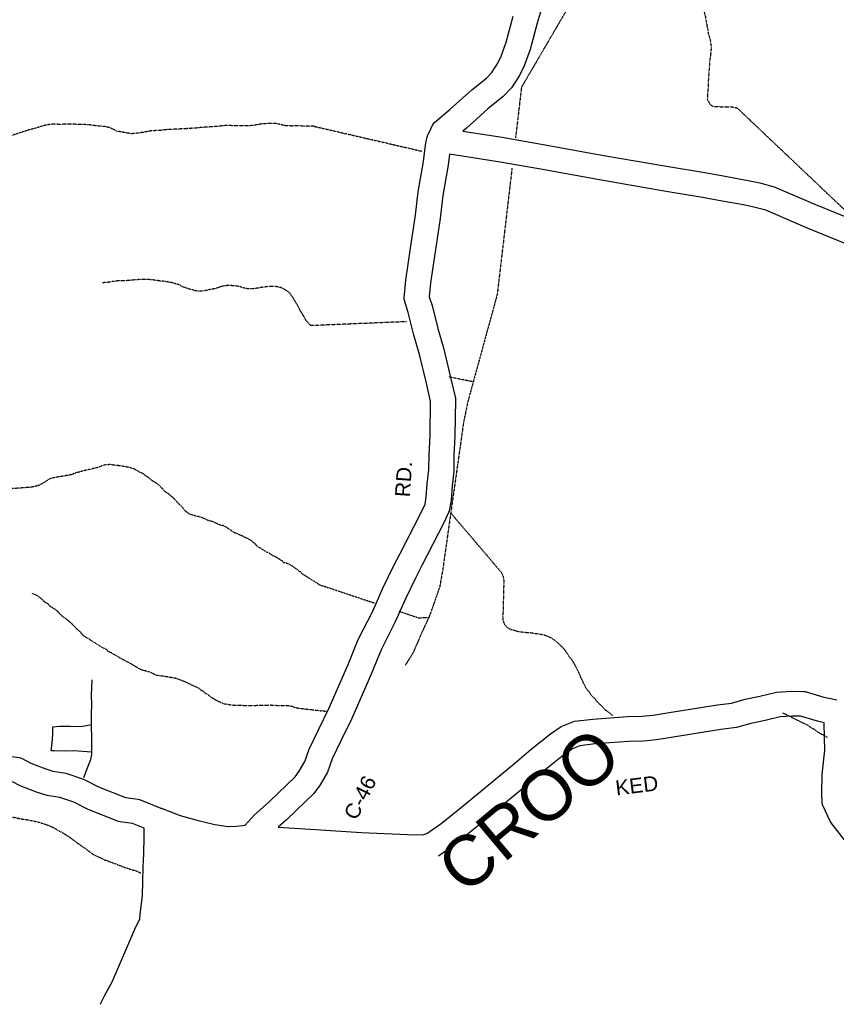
# Model space of a CAD drawing. Header units: feet. Extents: x -1605449 to -1594075, y -1717250 to -1708479.
# Tile 6 of 97: x -1602812 to -1602266, y -1715145 to -1714486. Entities that reach past the tile are written whole.
import ezdxf
from ezdxf.enums import TextEntityAlignment as Align

# ---------------------------------------------------------------- set-up
doc = ezdxf.new("R2010")
doc.units = ezdxf.units.FT
doc.header["$MEASUREMENT"] = 0
doc.linetypes.add('stream', pattern=[1.4, 0.7, -0.1, 0.1, -0.1, 0.1, -0.1, 0.1, -0.1])
for name, color, linetype in [('COUNTY-RD', 7, 'Continuous'), ('CR-TEXT', 7, 'Continuous'), ('STREET-RURAL', 14, 'Continuous'), ('TWP-RD', 6, 'Continuous'), ('WATERWAY', 14, 'stream')]:
    doc.layers.add(name, color=color, linetype=linetype)
doc.styles.add('ARIAL', font='arial.ttf')

msp = doc.modelspace()

# ---------------------------------------------------------------- linework, layer by layer
at = {"layer": 'COUNTY-RD'}
for points in [[(-1602460.25, -1714470.61), (-1602465.59, -1714488.64), (-1602470.41, -1714506.27), (-1602474.21, -1714517.29), (-1602477.41, -1714523.72), (-1602482.68, -1714532.07), (-1602488.27, -1714537.82), (-1602498.57, -1714546), (-1602512.85, -1714558.84), (-1602515.32, -1714560.91), (-1602515.32, -1714560.91)], [(-1602780.83, -1714990.25), (-1602768.99, -1714994.23), (-1602758.94, -1714999.3), (-1602740.8, -1715006.5), (-1602732.48, -1715007.63), (-1602731.49, -1715007.89), (-1602717.34, -1715013.53), (-1602716.73, -1715013.7), (-1602716.4, -1715013.89), (-1602704.29, -1715018.45), (-1602692.4, -1715021.9), (-1602681.2, -1715024.54), (-1602672.2, -1715025.95), (-1602666.99, -1715025.63), (-1602662.64, -1715025.29), (-1602660.91, -1715025.05), (-1602654.82, -1715018.21), (-1602644.62, -1715009.25), (-1602627.5, -1714992.71), (-1602624.73, -1714988.96), (-1602621.05, -1714982.48), (-1602618.1, -1714974.21), (-1602611.69, -1714960.88), (-1602604.6, -1714946.54), (-1602591.93, -1714917.55), (-1602585.22, -1714900.83), (-1602575.55, -1714881.83), (-1602568.78, -1714866.6), (-1602561.68, -1714851.88), (-1602557.24, -1714843.38), (-1602543, -1714815.4), (-1602540.6, -1714810.28), (-1602539.78, -1714805.74), (-1602539.1, -1714796.65), (-1602538.09, -1714787.34), (-1602537.9, -1714777.21), (-1602537.25, -1714764.34), (-1602536.92, -1714741.73), (-1602539.72, -1714729.4), (-1602544.27, -1714710.17), (-1602548.11, -1714697.41), (-1602551.99, -1714682.12), (-1602554.44, -1714674.21), (-1602554.61, -1714672.58), (-1602553.5, -1714660.5), (-1602550.41, -1714639.14), (-1602547.05, -1714617.09), (-1602545.09, -1714601.44), (-1602541.69, -1714581.16), (-1602540.31, -1714570.23), (-1602539.3, -1714565.58), (-1602539.29, -1714565.48), (-1602539.26, -1714565.33), (-1602539.24, -1714565.05), (-1602539.05, -1714564.46), (-1602538.93, -1714563.91), (-1602538.89, -1714563.82), (-1602538.88, -1714563.78), (-1602538.75, -1714563.52), (-1602538.63, -1714563.12), (-1602538.34, -1714562.65), (-1602538.13, -1714562.21), (-1602538.11, -1714562.18), (-1602535.35, -1714556.47), (-1602534.27, -1714555.07), (-1602523.79, -1714546.26), (-1602509.34, -1714533.26), (-1602499.47, -1714525.44), (-1602495.84, -1714521.7), (-1602491.95, -1714515.54), (-1602489.62, -1714510.84), (-1602486.35, -1714501.36), (-1602481.62, -1714484.07)], [(-1602524.29, -1714576.36), (-1602524.29, -1714576.36), (-1602524.29, -1714576.36), (-1602525.2, -1714583.58), (-1602528.59, -1714603.86), (-1602530.54, -1714619.38), (-1602533.93, -1714641.58), (-1602536.94, -1714662.45), (-1602537.79, -1714671.64), (-1602535.94, -1714677.59), (-1602532.04, -1714692.96), (-1602528.17, -1714705.85), (-1602523.49, -1714725.64), (-1602520.34, -1714739.49), (-1602520.24, -1714740.48), (-1602520.59, -1714764.88), (-1602521.24, -1714777.78), (-1602521.44, -1714788.4), (-1602522.5, -1714798.18), (-1602523.23, -1714807.85), (-1602524.49, -1714814.84), (-1602524.82, -1714815.88), (-1602528.03, -1714822.72), (-1602542.43, -1714851.01), (-1602546.78, -1714859.36), (-1602553.65, -1714873.6), (-1602560.5, -1714889), (-1602570.03, -1714907.73), (-1602576.56, -1714923.99), (-1602589.49, -1714953.57), (-1602596.71, -1714968.19), (-1602602.7, -1714980.64), (-1602605.84, -1714989.45), (-1602610.74, -1714998.06), (-1602614.92, -1715003.73), (-1602633.32, -1715021.51), (-1602638.75, -1715026.27), (-1602613.87, -1715027.78), (-1602582.99, -1715029.85), (-1602547.23, -1715031.49), (-1602541.42, -1715031.13), (-1602539.35, -1715030.62), (-1602529.76, -1715023.83), (-1602516.3, -1715012.98), (-1602504.94, -1715003.48), (-1602480.66, -1714983.41), (-1602469.71, -1714974.18), (-1602456.81, -1714963.87), (-1602449.5, -1714958.91), (-1602441.67, -1714955.77), (-1602440.59, -1714955.5), (-1602428.35, -1714954.08), (-1602405.3, -1714952.39), (-1602395.7, -1714952.09), (-1602388.08, -1714951.36), (-1602377.31, -1714949.57), (-1602345.16, -1714944.58), (-1602335.8, -1714943.34), (-1602326.59, -1714940.77), (-1602316.81, -1714938.77), (-1602305.55, -1714935.97), (-1602295.64, -1714935.45), (-1602287.63, -1714935.52), (-1602286.52, -1714935.68), (-1602273.92, -1714939.29), (-1602270.3, -1714940.14), (-1602265.24, -1714941.06)], [(-1602915.75, -1714950.5), (-1602904.08, -1714955.56), (-1602895.27, -1714958.85), (-1602877.3, -1714964.48), (-1602856.11, -1714970.73), (-1602843.1, -1714973.4), (-1602832.14, -1714975.55), (-1602820.42, -1714978.72), (-1602812.06, -1714979.65), (-1602810.5, -1714980.15), (-1602804.26, -1714983.59), (-1602794.91, -1714987.1), (-1602789.37, -1714988.95), (-1602780.83, -1714990.25)], [(-1602236.51, -1715065.14), (-1602269.01, -1715023.51), (-1602269.5, -1715022.73), (-1602274.7, -1715011.76), (-1602275.1, -1715010.16), (-1602275.39, -1715003.84), (-1602275.04, -1714990.99), (-1602273.28, -1714974.78), (-1602273.69, -1714957.39), (-1602273.66, -1714956.47), (-1602273.7, -1714956.47), (-1602278.12, -1714955.42), (-1602289.48, -1714952.17), (-1602295.28, -1714952.12), (-1602303.07, -1714952.52), (-1602313.13, -1714955.03), (-1602322.68, -1714956.99), (-1602332.45, -1714959.71), (-1602342.78, -1714961.08), (-1602374.67, -1714966.03), (-1602385.91, -1714967.9), (-1602394.64, -1714968.73), (-1602404.43, -1714969.04), (-1602426.79, -1714970.68), (-1602437.02, -1714971.86), (-1602441.63, -1714973.71), (-1602446.91, -1714977.29), (-1602459.13, -1714987.07), (-1602469.98, -1714996.21), (-1602494.29, -1715016.3), (-1602505.73, -1715025.86), (-1602519.7, -1715037.13), (-1602531.65, -1715045.59), (-1602531.65, -1715045.59), (-1602531.65, -1715045.59)], [(-1602757.77, -1715144.75), (-1602757.51, -1715144.39), (-1602754.92, -1715139.12), (-1602749.58, -1715129.25), (-1602734.72, -1715094.6), (-1602731.4, -1715087.55), (-1602730.97, -1715084.57), (-1602729.61, -1715072.19), (-1602729.09, -1715053.05), (-1602728.66, -1715044.04), (-1602728.41, -1715032.85), (-1602728.37, -1715027.07), (-1602736.24, -1715023.94), (-1602744.54, -1715022.81), (-1602745.53, -1715022.56), (-1602765.78, -1715014.51), (-1602775.43, -1715009.65), (-1602784.77, -1715006.5), (-1602793.3, -1715005.21), (-1602800.49, -1715002.81), (-1602811.24, -1714998.77), (-1602816.37, -1714995.94)]]:
    msp.add_lwpolyline(points, dxfattribs=at)
at = {"layer": 'STREET-RURAL'}
for points in [[(-1602768.69, -1714993.11), (-1602766.23, -1714986.67), (-1602764.14, -1714981.16), (-1602763.47, -1714977.74), (-1602763.46, -1714967.78), (-1602763.55, -1714957.37), (-1602763.54, -1714950.51), (-1602763.45, -1714944.75), (-1602763.55, -1714938), (-1602763.09, -1714927.82)], [(-1602763.47, -1714976.19), (-1602775.65, -1714975.24), (-1602781.58, -1714975.6), (-1602788.6, -1714975.38), (-1602790.49, -1714975.25), (-1602789.86, -1714970.05), (-1602789.56, -1714964.41), (-1602789.5, -1714959.32), (-1602784.79, -1714958.73), (-1602777.88, -1714958.82), (-1602770.75, -1714959.04), (-1602763.55, -1714957.59)]]:
    msp.add_lwpolyline(points, dxfattribs=at)
at = {"layer": 'TWP-RD'}
for points in [[(-1602515.32, -1714560.91), (-1602488.93, -1714565), (-1602461.52, -1714569.82), (-1602421.15, -1714577.11), (-1602379.16, -1714584.37), (-1602352.13, -1714588.85), (-1602338.86, -1714591.34), (-1602324.52, -1714593.83), (-1602316.76, -1714595.48), (-1602307.25, -1714598.08), (-1602279.55, -1714609.94), (-1602253.15, -1714620.71)], [(-1602227.8, -1714649.34), (-1602242.13, -1714642.76), (-1602259.27, -1714636.21), (-1602285.98, -1714625.32), (-1602312.75, -1714613.86), (-1602320.69, -1714611.69), (-1602327.68, -1714610.2), (-1602341.82, -1714607.74), (-1602355.03, -1714605.26), (-1602381.94, -1714600.8), (-1602424.05, -1714593.52), (-1602464.44, -1714586.23), (-1602491.65, -1714581.45), (-1602524.29, -1714576.36)]]:
    msp.add_lwpolyline(points, dxfattribs=at)
at = {"layer": 'WATERWAY', "ltscale": 0.5, "flags": 128}
for points in [[(-1602416.43, -1714323.58), (-1602421.26, -1714437.67), (-1602476.12, -1714531.58), (-1602480.09, -1714565.45)], [(-1602425.54, -1714444.99), (-1602424.31, -1714448.57), (-1602422.43, -1714451.55), (-1602367.11, -1714453.74), (-1602364.92, -1714454.71), (-1602362.9, -1714456.19), (-1602361.38, -1714457.85), (-1602360.01, -1714460.34), (-1602358.98, -1714463.33), (-1602358.62, -1714465.17), (-1602356.35, -1714473), (-1602355.67, -1714474.66), (-1602355.31, -1714476.33), (-1602354.62, -1714478.32), (-1602354.09, -1714480.99), (-1602353.22, -1714483.99), (-1602352.32, -1714489), (-1602351.96, -1714491.83), (-1602351.43, -1714493.5), (-1602351.24, -1714495.5), (-1602350.02, -1714499.67), (-1602349.49, -1714502.83), (-1602349.29, -1714505), (-1602349.73, -1714510.36), (-1602350.04, -1714512.03), (-1602350.35, -1714514.54), (-1602351.34, -1714529.26), (-1602351.32, -1714531.27), (-1602351.46, -1714533.61), (-1602351.77, -1714535.79), (-1602351.74, -1714537.96), (-1602351.89, -1714539.63), (-1602350.01, -1714543.12), (-1602348.16, -1714544.27), (-1602341.81, -1714544.7), (-1602335.96, -1714544.63), (-1602331.94, -1714545.41), (-1602254.34, -1714618.96)], [(-1602614.61, -1714557.72), (-1602625.86, -1714557.41), (-1602626.86, -1714557.43), (-1602627.87, -1714557.46), (-1602628.7, -1714557.48), (-1602629.87, -1714557.51), (-1602630.71, -1714557.37), (-1602631.71, -1714557.4), (-1602633.89, -1714557.29), (-1602634.9, -1714557.15), (-1602636.25, -1714556.69), (-1602637.25, -1714556.55), (-1602638.1, -1714556.24), (-1602639.11, -1714556.1), (-1602640.12, -1714555.79), (-1602641.62, -1714555.83), (-1602642.8, -1714555.7), (-1602643.8, -1714555.73), (-1602646.3, -1714555.79), (-1602647.8, -1714556), (-1602649.31, -1714556.04), (-1602650.97, -1714556.26), (-1602652.63, -1714556.64), (-1602654.3, -1714556.85), (-1602655.63, -1714557.05), (-1602656.79, -1714557.25), (-1602657.8, -1714557.28), (-1602658.79, -1714557.47), (-1602659.97, -1714557.34), (-1602661.47, -1714557.38), (-1602662.64, -1714557.41), (-1602663.64, -1714557.44), (-1602664.48, -1714557.3), (-1602665.65, -1714557.33), (-1602666.49, -1714557.35), (-1602667.32, -1714557.37), (-1602668.32, -1714557.4), (-1602669.83, -1714557.28), (-1602670.84, -1714557.14), (-1602672.01, -1714557.17), (-1602673.01, -1714557.2), (-1602674.35, -1714557.23), (-1602675.34, -1714557.43), (-1602676.35, -1714557.45), (-1602677.18, -1714557.48), (-1602678.35, -1714557.68), (-1602679.51, -1714557.71), (-1602680.35, -1714557.73), (-1602681.35, -1714557.93), (-1602682.35, -1714557.95), (-1602684.02, -1714558), (-1602685.52, -1714558.21), (-1602687.02, -1714558.25), (-1602690.86, -1714558.52), (-1602691.69, -1714558.71), (-1602692.86, -1714558.74), (-1602694.02, -1714558.94), (-1602695.36, -1714558.98), (-1602696.7, -1714559.02), (-1602697.69, -1714559.21), (-1602698.86, -1714559.24), (-1602700.03, -1714559.27), (-1602701.2, -1714559.31), (-1602702.37, -1714559.34), (-1602703.71, -1714559.38), (-1602704.7, -1714559.57), (-1602706.04, -1714559.61), (-1602707.21, -1714559.64), (-1602708.21, -1714559.67), (-1602709.21, -1714559.69), (-1602710.72, -1714559.74), (-1602712.05, -1714559.77), (-1602713.89, -1714559.99), (-1602715.89, -1714560.21), (-1602717.72, -1714560.43), (-1602719.39, -1714560.48), (-1602720.56, -1714560.51), (-1602721.55, -1714560.7), (-1602722.72, -1714560.73), (-1602723.89, -1714560.77), (-1602724.89, -1714560.96), (-1602725.73, -1714560.98), (-1602727.05, -1714561.35), (-1602728.22, -1714561.55), (-1602729.38, -1714561.75), (-1602730.21, -1714561.94), (-1602731.38, -1714561.97), (-1602732.38, -1714562.17), (-1602734.71, -1714562.57), (-1602735.88, -1714562.6), (-1602736.88, -1714562.63), (-1602737.72, -1714562.48), (-1602739.73, -1714562.2), (-1602741.41, -1714561.92), (-1602743.43, -1714561.47), (-1602745.45, -1714561.19), (-1602746.96, -1714560.9), (-1602747.81, -1714560.42), (-1602749, -1714559.78), (-1602750.19, -1714559.15), (-1602751.2, -1714558.68), (-1602751.2, -1714558.68), (-1602752.38, -1714558.37), (-1602753.73, -1714558.08), (-1602755.07, -1714557.78), (-1602756.75, -1714557.66), (-1602758.42, -1714557.54), (-1602759.93, -1714557.41), (-1602761.27, -1714557.28), (-1602762.62, -1714556.98), (-1602763.96, -1714556.85), (-1602765.47, -1714556.73), (-1602766.47, -1714556.75), (-1602767.31, -1714556.61), (-1602768.65, -1714556.48), (-1602770.15, -1714556.52), (-1602771.16, -1714556.38), (-1602772.16, -1714556.41), (-1602773.17, -1714556.44), (-1602774.34, -1714556.3), (-1602775.84, -1714556.34), (-1602777.35, -1714556.22), (-1602778.85, -1714556.26), (-1602780.36, -1714556.3), (-1602781.69, -1714556.34), (-1602783.03, -1714556.37), (-1602784.37, -1714556.41), (-1602785.37, -1714556.44), (-1602786.54, -1714556.3), (-1602787.38, -1714556.33), (-1602788.89, -1714556.2), (-1602790.22, -1714556.4), (-1602791.22, -1714556.43), (-1602792.55, -1714556.64), (-1602796.04, -1714557.4), (-1602797.37, -1714557.77), (-1602798.86, -1714558.31), (-1602800.35, -1714558.69), (-1602801.84, -1714559.23), (-1602803.67, -1714559.61), (-1602806.15, -1714560.35), (-1602807.98, -1714560.9), (-1602809.8, -1714561.45), (-1602811.45, -1714562), (-1602812.94, -1714562.54), (-1602814.6, -1714563.09), (-1602816.42, -1714563.64), (-1602818.57, -1714564.37), (-1602820.56, -1714564.93), (-1602822.22, -1714565.47), (-1602823.88, -1714566.02), (-1602825.2, -1714566.56), (-1602826.53, -1714566.76), (-1602827.69, -1714567.13), (-1602828.51, -1714567.48), (-1602829.34, -1714567.67), (-1602830.34, -1714568.03), (-1602831.33, -1714568.23), (-1602832.66, -1714568.77), (-1602833.98, -1714569.14), (-1602835.3, -1714569.68), (-1602836.63, -1714570.05), (-1602837.96, -1714570.42), (-1602839.62, -1714570.8), (-1602840.78, -1714571.16), (-1602841.93, -1714571.7), (-1602843.25, -1714572.23), (-1602844.58, -1714572.6), (-1602846.06, -1714573.31), (-1602847.72, -1714573.86), (-1602849.71, -1714574.42), (-1602851.37, -1714574.96), (-1602853.03, -1714575.34), (-1602854.68, -1714575.89), (-1602856.67, -1714576.61), (-1602859.16, -1714577.35), (-1602861.15, -1714577.91), (-1602862.97, -1714578.46), (-1602864.46, -1714578.83), (-1602865.96, -1714579.21), (-1602867.28, -1714579.58), (-1602868.61, -1714579.95), (-1602869.93, -1714580.49), (-1602871.26, -1714580.86), (-1602876.72, -1714582.85), (-1602878.04, -1714583.22), (-1602879.37, -1714583.59), (-1602880.53, -1714583.95), (-1602881.85, -1714584.49), (-1602883.34, -1714585.03), (-1602884.67, -1714585.41), (-1602885.83, -1714585.77), (-1602886.99, -1714586.14), (-1602887.98, -1714586.5), (-1602889.14, -1714586.86), (-1602890.8, -1714587.25), (-1602891.62, -1714587.6), (-1602892.45, -1714587.79), (-1602893.28, -1714588.15), (-1602894.27, -1714588.51), (-1602895.09, -1714589.2), (-1602896.24, -1714589.73), (-1602896.24, -1714589.73), (-1602897.4, -1714590.1), (-1602898.4, -1714590.46), (-1602899.72, -1714591), (-1602901.03, -1714591.7), (-1602902.02, -1714592.23), (-1602902.84, -1714592.76), (-1602903.83, -1714593.28), (-1602904.97, -1714594.32), (-1602906.28, -1714595.19), (-1602907.27, -1714595.89), (-1602908.25, -1714596.58), (-1602909.39, -1714597.45), (-1602910.37, -1714598.48), (-1602912.16, -1714600.03), (-1602913.63, -1714601.24), (-1602914.45, -1714601.93), (-1602915.26, -1714602.62), (-1602916.24, -1714603.65), (-1602917.55, -1714604.53), (-1602918.53, -1714605.39), (-1602919.67, -1714606.42), (-1602920.81, -1714607.29), (-1602921.95, -1714608.32), (-1602923.09, -1714609.36), (-1602924.07, -1714610.05), (-1602925.29, -1714611.08)], [(-1602614.61, -1714557.72), (-1602542.44, -1714574.41)], [(-1602482.46, -1714585.73), (-1602492.36, -1714670.17), (-1602511.9, -1714741.44), (-1602514.74, -1714755.01), (-1602528.93, -1714855.13), (-1602530.81, -1714865.69), (-1602534.2, -1714875.42), (-1602537.6, -1714884.99), (-1602542.65, -1714895.91), (-1602548.66, -1714909.86), (-1602553.83, -1714918.04)], [(-1602552.75, -1714688.32), (-1602617.09, -1714690.97), (-1602619.96, -1714687.65), (-1602624.54, -1714680.01), (-1602625.74, -1714677.51), (-1602627.43, -1714674.86), (-1602628.28, -1714673.2), (-1602631.16, -1714669.04), (-1602634.52, -1714666.74), (-1602636.37, -1714665.75), (-1602639.38, -1714664.94), (-1602642.39, -1714664.8), (-1602645.73, -1714664.83), (-1602649.74, -1714665.37), (-1602652.24, -1714665.89), (-1602656.74, -1714666.43), (-1602658.41, -1714666.45), (-1602660.58, -1714666.13), (-1602665.44, -1714664.67), (-1602667.45, -1714664.36), (-1602670.29, -1714664.22), (-1602672.13, -1714664.23), (-1602673.8, -1714664.25), (-1602675.97, -1714664.6), (-1602681.13, -1714666.32), (-1602683.8, -1714666.67), (-1602688.13, -1714667.71), (-1602691.47, -1714667.91), (-1602693.64, -1714667.76), (-1602696.32, -1714666.95), (-1602698.5, -1714666.47), (-1602702.69, -1714665), (-1602704.53, -1714663.85), (-1602709.9, -1714662.23), (-1602715.58, -1714661.28), (-1602717.59, -1714661.13), (-1602722.77, -1714660.34), (-1602727.79, -1714660.05), (-1602733.46, -1714660.27), (-1602737.8, -1714660.64), (-1602740.64, -1714661), (-1602745.65, -1714661.04), (-1602748.15, -1714661.23), (-1602751.49, -1714661.93), (-1602756.16, -1714662.31)], [(-1602508.37, -1714728.58), (-1602524.52, -1714725.26)], [(-1602611.54, -1714864.06), (-1602622.9, -1714856.82), (-1602623.6, -1714855.67), (-1602624.78, -1714855.37), (-1602625.48, -1714854.55), (-1602626.67, -1714853.58), (-1602627.69, -1714853.11), (-1602628.89, -1714851.97), (-1602630.76, -1714851.02), (-1602632.29, -1714850.23), (-1602633.98, -1714849.61), (-1602635.15, -1714849.47), (-1602635.85, -1714848.49), (-1602639.59, -1714846.08), (-1602640.78, -1714845.45), (-1602642.31, -1714844.82), (-1602644.35, -1714843.37), (-1602646.55, -1714842.43), (-1602648.77, -1714840.99), (-1602651.32, -1714839.39), (-1602653.19, -1714838.27), (-1602654.24, -1714836.62), (-1602655.26, -1714836.15), (-1602656.12, -1714835.17), (-1602657.66, -1714834.21), (-1602659.19, -1714833.42), (-1602661.56, -1714832.31), (-1602663.08, -1714831.52), (-1602664.78, -1714830.73), (-1602666.3, -1714830.1), (-1602667.49, -1714829.64), (-1602668.5, -1714829.16), (-1602669.35, -1714828.68), (-1602670.21, -1714827.87), (-1602671.57, -1714827.07), (-1602672.94, -1714826.11), (-1602675.15, -1714824.83), (-1602677.67, -1714824.23), (-1602678.85, -1714823.93), (-1602679.87, -1714823.29), (-1602681.06, -1714822.65), (-1602682.75, -1714822.03), (-1602684.44, -1714821.58), (-1602685.28, -1714821.27), (-1602686.29, -1714820.96), (-1602687.14, -1714820.48), (-1602688.32, -1714820.01), (-1602690.36, -1714819.07), (-1602692.88, -1714818.47), (-1602695.91, -1714817.71), (-1602697.94, -1714817.1), (-1602701.18, -1714814.68), (-1602702.23, -1714813.21), (-1602703.62, -1714811.41), (-1602704.98, -1714810.44), (-1602705.85, -1714809.46), (-1602706.71, -1714808.65), (-1602707.23, -1714807.83), (-1602708.27, -1714806.69), (-1602709.64, -1714805.56), (-1602711.01, -1714804.42), (-1602712.55, -1714803.13), (-1602714.42, -1714802.01), (-1602715.28, -1714801.03), (-1602716.15, -1714799.89), (-1602717.36, -1714798.75), (-1602718.39, -1714797.77), (-1602719.76, -1714796.64), (-1602721.46, -1714795.52), (-1602722.82, -1714794.72), (-1602724.19, -1714793.75), (-1602725.56, -1714792.46), (-1602727.43, -1714791.34), (-1602729.15, -1714789.88), (-1602731.18, -1714789.1), (-1602732.54, -1714788.14), (-1602733.9, -1714787.5), (-1602734.75, -1714787.03), (-1602735.76, -1714786.55), (-1602736.94, -1714786.25), (-1602738.13, -1714785.78), (-1602740.14, -1714785.5), (-1602741.65, -1714785.21), (-1602743.17, -1714784.92), (-1602745.18, -1714784.64), (-1602747.36, -1714784.36), (-1602748.7, -1714784.23), (-1602749.71, -1714784.09), (-1602750.55, -1714783.95), (-1602751.39, -1714783.81), (-1602752.55, -1714784), (-1602753.39, -1714784.03), (-1602754.39, -1714784.06), (-1602755.55, -1714784.42), (-1602756.38, -1714784.61), (-1602757.7, -1714785.15), (-1602759.35, -1714785.86), (-1602762.84, -1714786.63), (-1602762.84, -1714786.63), (-1602770.65, -1714788.51), (-1602772.3, -1714789.06), (-1602773.8, -1714789.27), (-1602774.95, -1714789.8), (-1602777.44, -1714790.71), (-1602781.59, -1714791.49), (-1602785.59, -1714792.1), (-1602788.58, -1714792.68), (-1602791.07, -1714793.09), (-1602792.06, -1714793.78), (-1602793.21, -1714794.48), (-1602794.03, -1714795), (-1602795.01, -1714795.7), (-1602795.84, -1714796.06), (-1602796.82, -1714796.75), (-1602798.14, -1714797.46), (-1602799.62, -1714798), (-1602801.45, -1714798.55), (-1602805.28, -1714799.16), (-1602809.11, -1714799.43), (-1602813.28, -1714799.71), (-1602816.95, -1714799.98), (-1602819.63, -1714800.05), (-1602821.46, -1714800.27), (-1602822.8, -1714800.14), (-1602824.63, -1714800.36), (-1602827.14, -1714800.43), (-1602830.98, -1714800.53), (-1602835.49, -1714800.66), (-1602840.84, -1714800.47), (-1602842.85, -1714800.36), (-1602844.03, -1714800.22), (-1602844.87, -1714800.08), (-1602846.21, -1714799.78), (-1602847.9, -1714799.33), (-1602849.91, -1714799.21), (-1602850.74, -1714799.24), (-1602850.08, -1714798.89), (-1602850.41, -1714799.06)], [(-1602523.41, -1714816.22), (-1602489.83, -1714855.67), (-1602488.8, -1714857.5), (-1602488.11, -1714859.66), (-1602487.92, -1714861.5), (-1602488.61, -1714887.92), (-1602487.24, -1714891.24), (-1602485.21, -1714893.06), (-1602483.19, -1714894.04), (-1602478.16, -1714895.48), (-1602476.49, -1714895.63), (-1602474.48, -1714895.94), (-1602469.97, -1714896.22), (-1602466.62, -1714896.85), (-1602464.78, -1714896.99), (-1602460.76, -1714897.78), (-1602456.9, -1714899.41), (-1602454.88, -1714900.55), (-1602451.34, -1714903.52), (-1602447.62, -1714907.15), (-1602445.92, -1714909.64), (-1602444.22, -1714912.29), (-1602442.69, -1714914.11), (-1602441.33, -1714916.27), (-1602437.91, -1714922.75), (-1602436.53, -1714926.24), (-1602433.45, -1714932.55), (-1602432.26, -1714934.38), (-1602430.74, -1714936.03), (-1602429.03, -1714938.69), (-1602427.18, -1714940.34), (-1602425.82, -1714942.16), (-1602421.93, -1714945.79), (-1602420.07, -1714947.94), (-1602417.38, -1714949.75), (-1602415.15, -1714951.92)], [(-1602611.54, -1714864.06), (-1602574.16, -1714876.54)], [(-1602610.69, -1714948.59), (-1602624.98, -1714946.96), (-1602626.33, -1714946.67), (-1602627.33, -1714946.53), (-1602628.52, -1714945.89), (-1602630.37, -1714945.44), (-1602632.55, -1714945.17), (-1602634.73, -1714945.06), (-1602636.07, -1714945.1), (-1602637.57, -1714945.14), (-1602638.74, -1714945.17), (-1602640.25, -1714945.04), (-1602642.09, -1714944.93), (-1602644.1, -1714944.81), (-1602646.6, -1714944.88), (-1602649.28, -1714944.96), (-1602652.95, -1714945.06), (-1602655.62, -1714945.13), (-1602657.63, -1714945.19), (-1602659.3, -1714945.23), (-1602661.14, -1714945.12), (-1602662.82, -1714945), (-1602665.16, -1714945.06), (-1602668, -1714944.97), (-1602674.72, -1714943.98), (-1602676.24, -1714943.36), (-1602678.27, -1714942.58), (-1602680.13, -1714941.63), (-1602681.67, -1714940.67), (-1602682.69, -1714940.02), (-1602683.54, -1714939.55), (-1602684.39, -1714939.07), (-1602685.08, -1714938.25), (-1602686.1, -1714937.61), (-1602687.12, -1714937.14), (-1602688.66, -1714935.68), (-1602690.36, -1714934.72), (-1602691.39, -1714933.75), (-1602692.92, -1714932.95), (-1602694.62, -1714932.16), (-1602696.3, -1714931.54), (-1602698, -1714930.58), (-1602699.7, -1714929.8), (-1602701.9, -1714928.85), (-1602704.61, -1714927.76), (-1602707.14, -1714926.82), (-1602709.83, -1714926.4), (-1602712.18, -1714925.96), (-1602714.87, -1714925.53), (-1602716.88, -1714925.25), (-1602718.39, -1714925.13), (-1602719.4, -1714924.99), (-1602721.09, -1714924.37), (-1602722.61, -1714923.57), (-1602724.31, -1714922.78), (-1602726.33, -1714922.17), (-1602728.02, -1714921.72), (-1602729.36, -1714921.42), (-1602730.37, -1714921.11), (-1602731.22, -1714920.63), (-1602732.58, -1714919.84), (-1602734.62, -1714918.72), (-1602737.18, -1714917.12), (-1602739.89, -1714915.69), (-1602742.61, -1714914.26), (-1602745.16, -1714912.83), (-1602747.88, -1714911.23), (-1602750.43, -1714909.8), (-1602752.46, -1714908.85), (-1602753.84, -1714907.38), (-1602755.87, -1714906.44), (-1602757.06, -1714905.8), (-1602763.02, -1714902.12), (-1602765.07, -1714900.67), (-1602767.45, -1714899.23), (-1602769.15, -1714898.28), (-1602770.19, -1714896.97), (-1602771.4, -1714895.5), (-1602773.11, -1714894.04), (-1602775.18, -1714892.09), (-1602776.73, -1714890.3), (-1602778.62, -1714888.68), (-1602780.67, -1714887.06), (-1602782.89, -1714885.45), (-1602784.61, -1714883.83), (-1602786.17, -1714882.03), (-1602788.05, -1714880.58), (-1602789.75, -1714879.62), (-1602790.77, -1714878.98), (-1602791.62, -1714878.34), (-1602792.66, -1714877.03), (-1602794.53, -1714876.08), (-1602795.73, -1714874.94), (-1602797.11, -1714873.64), (-1602798.48, -1714872.51), (-1602800.18, -1714871.39), (-1602802.22, -1714870.44), (-1602803.39, -1714870.3), (-1602803.39, -1714870.14), (-1602803.22, -1714870.3)], [(-1602558.04, -1714881.92), (-1602544.6, -1714886.41), (-1602538.06, -1714886)], [(-1602610.69, -1714948.59), (-1602609.94, -1714948.38), (-1602608.6, -1714948.55), (-1602607.43, -1714948.72), (-1602605.76, -1714948.89), (-1602605.59, -1714948.89)], [(-1602301.52, -1714949.87), (-1602284.29, -1714958.36), (-1602282.26, -1714960.01), (-1602280.58, -1714960.66), (-1602278.73, -1714962.14), (-1602276.2, -1714963.78), (-1602274.36, -1714964.59), (-1602272.17, -1714965.9), (-1602271.79, -1714966.1)], [(-1602933.91, -1714972.25), (-1602927.27, -1714973.78), (-1602923.25, -1714974.58), (-1602917.73, -1714976.04), (-1602915.38, -1714976.85), (-1602912.87, -1714977.5), (-1602910.69, -1714978.31), (-1602908.68, -1714978.79), (-1602906.84, -1714979.61), (-1602904.82, -1714980.6), (-1602902.65, -1714981.25), (-1602899.29, -1714982.55), (-1602896.6, -1714984.2), (-1602894.09, -1714985.01), (-1602892.07, -1714986.5), (-1602890.23, -1714987.15), (-1602885.52, -1714990.45), (-1602883.51, -1714991.43), (-1602879.3, -1714995.07), (-1602875.6, -1714997.87), (-1602873.24, -1714999.86), (-1602870.89, -1715001.67), (-1602868.36, -1715003.99), (-1602865.84, -1715005.47), (-1602863.48, -1715007.12), (-1602859.46, -1715009.09), (-1602857.61, -1715009.91), (-1602853.59, -1715011.21), (-1602851.58, -1715011.52), (-1602845.22, -1715013.3), (-1602843.55, -1715013.62), (-1602841.2, -1715014.27), (-1602837.02, -1715014.9), (-1602829.99, -1715016.67), (-1602825.3, -1715017.47), (-1602816.6, -1715019.56), (-1602816.6, -1715019.56), (-1602810.07, -1715020.84), (-1602805.73, -1715021.47), (-1602799.2, -1715022.91), (-1602796.85, -1715023.56), (-1602792.5, -1715025.03), (-1602790.82, -1715025.85), (-1602788.98, -1715026.5), (-1602785.11, -1715028.97), (-1602783.26, -1715029.79), (-1602779.06, -1715032.42), (-1602776.71, -1715034.24), (-1602774.86, -1715035.39), (-1602772.84, -1715037.04), (-1602766.96, -1715041.17), (-1602762.92, -1715044.3), (-1602759.39, -1715046.11), (-1602757.55, -1715046.76), (-1602755.2, -1715048.07), (-1602753.02, -1715048.72), (-1602750.67, -1715049.71), (-1602748.16, -1715050.52), (-1602746.15, -1715051.33), (-1602740.78, -1715053.46), (-1602738.94, -1715053.94), (-1602737.27, -1715054.6), (-1602734.75, -1715055.24), (-1602732.57, -1715056.06), (-1602730.9, -1715056.88), (-1602730.64, -1715056.96)]]:
    msp.add_lwpolyline(points, dxfattribs=at)

# ---------------------------------------------------------------- texts
at = {"layer": 'COUNTY-RD', "style": 'ARIAL'}
msp.add_text('CROO', height=33.333, rotation=40, dxfattribs=at).set_placement((-1602507.61, -1715080.12), align=Align.BOTTOM_LEFT)
at = {"layer": 'CR-TEXT', "style": 'ARIAL'}
for s, rotation, p in [('RD.', 86, (-1602547.8, -1714806.12)), ('C-46', 63, (-1602583.79, -1715023.66)), ('KED', 7, (-1602412.3, -1715008.09))]:
    msp.add_text(s, height=10, rotation=rotation, dxfattribs=at).set_placement(p, align=Align.BOTTOM_LEFT)

doc.saveas('drawing.dxf')
